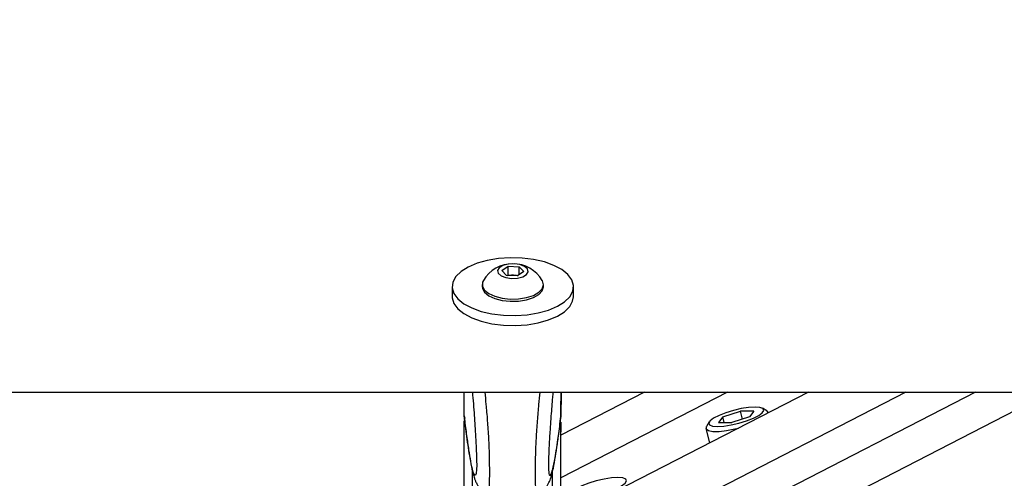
# Paper-space layout '2.5M DUO Surface Plate' of a CAD drawing. Header units: millimetres. Extents: x 20 to 18989, y 40 to 15016.
# Tile 11 of 109: x 3897 to 4203, y 6584 to 6727. Entities that reach past the tile are written whole.
import ezdxf

# ---------------------------------------------------------------- set-up
doc = ezdxf.new("R2010")
doc.units = ezdxf.units.MM
doc.layers.add('COMPONENT_GEOMETRY', color=7, linetype='Continuous')
doc.styles.add('SLDTEXTSTYLE1', font='TXT', dxfattribs={"width": 0.75})
doc.dimstyles.new('SLDDIMSTYLE0', dxfattribs={"dimtxt": 150, "dimasz": 6.604, "dimexe": 0, "dimexo": 0.0625, "dimgap": 37.5, "dimtad": 0, "dimtih": 1, "dimtoh": 1, "dimdec": 0, "dimlfac": 0.5, "dimrnd": 1e-09, "dimzin": 12, "dimdsep": 46, "dimtxsty": 'SLDTEXTSTYLE1', "dimsah": 1, "dimcen": 0.09, "dimadec": 0, "dimazin": 3, "dimtfac": 1, "dimtdec": 0, "dimtofl": 0, "dimtmove": 0, "dimatfit": 3, "dimfxl": 1, "dimfrac": 2, "dimtolj": 1, "dimtzin": 12, "dimarcsym": 0})

# ---------------------------------------------------------------- blocks, each defined once
blk = doc.blocks.new('_D_10')
at = {"layer": 'COMPONENT_GEOMETRY', "color": 7, "ltscale": 2}
for p, q in [((6638.52, 7959.49), (750.75, 7959.49)), ((757.1, 7959.49), (757.1, 5158.05)), ((757.1, 2118.49), (757.1, 4919.93)), ((6459.75, 2118.49), (750.75, 2118.49))]:
    blk.add_line(p, q, dxfattribs=at)
for points in [[(757.1, 7959.49), (756.08, 7952.89), (758.11, 7952.89)], [(757.1, 2118.49), (758.11, 2125.1), (756.08, 2125.1)]]:
    blk.add_solid(points, dxfattribs=at)
at = {"layer": 'COMPONENT_GEOMETRY', "color": 7, "ltscale": 2, "insert": (535.43, 5113.29), "char_height": 150, "attachment_point": 1, "style": 'SLDTEXTSTYLE1'}
blk.add_mtext('2921', dxfattribs=at)

psp = doc.layouts.new('2.5M DUO Surface Plate')

# ---------------------------------------------------------------- linework, layer by layer
at = {"color": 7, "linetype": 'Continuous', "lineweight": 25, "ltscale": 2}
for p, q in [((4046.73, 6648.7), (4048.7, 6650.06)), ((4048.21, 6647.21), (4046.73, 6648.7)), ((4048.69, 6647.32), (4048.7, 6650.06)), ((4048.7, 6650.06), (4052.15, 6649.92)), ((4053.63, 6648.42), (4051.66, 6647.07)), ((4052.15, 6649.92), (4053.63, 6648.42)), ((4052.15, 6647.4), (4052.15, 6649.92)), ((4051.66, 6647.07), (4048.21, 6647.21)), ((4048.51, 6647.19), (4048.69, 6647.32)), ((4048.69, 6647.32), (4050.42, 6647.25)), ((4050.42, 6647.25), (4051.84, 6647.19)), ((4031.37, 6643.76), (4031.37, 6640.68)), ((4040.67, 6644.41), (4040.67, 6643.74)), ((4059.67, 6643.72), (4059.67, 6644.39)), ((4068.97, 6640.63), (4068.97, 6643.71)), ((1512.02, 6611), (4051.92, 6611)), ((4035.12, 6603.62), (4035.13, 6611)), ((4051.92, 6611), (6591.82, 6611)), ((4091.09, 6611), (4065.11, 6597.65)), ((4065.12, 6603.25), (4065.13, 6611)), ((4065.12, 6603.25), (4065.13, 6611)), ((4065.13, 6611), (4065.12, 6603.25)), ((4065.12, 6605.48), (4065.13, 6611)), ((4065.12, 6603.58), (4065.13, 6611)), ((4065.12, 6605.19), (4065.13, 6611)), ((4141.89, 6611), (4082.11, 6580.28)), ((4129.01, 6605.23), (4127.61, 6606)), ((4035.12, 6603.62), (4035.12, 6603.61)), ((4035.12, 6603.61), (4035.24, 6602.98)), ((4065.12, 6603.57), (4064.99, 6602.95)), ((4065.12, 6603.57), (4065.12, 6605.19)), ((4065.12, 6603.58), (4065.12, 6603.57)), ((4115.34, 6603.37), (4114.04, 6601.63)), ((4115.34, 6603.37), (4120.79, 6605.1)), ((4115.79, 6601.63), (4115.34, 6603.37)), ((4123.64, 6603.37), (4118.19, 6601.63)), ((4124.94, 6605.1), (4120.79, 6605.1)), ((4121.42, 6602.66), (4120.79, 6605.1)), ((4124.94, 6605.1), (4123.64, 6603.37)), ((4129.49, 6604.63), (4129.47, 6604.73)), ((4034.91, 6445.09), (4035.12, 6602.16)), ((4064.95, 6478.67), (4065.12, 6601.65)), ((4065.11, 6597.65), (4065.12, 6601.66)), ((4065.12, 6601.67), (4065.12, 6598.82)), ((4110.09, 6599.75), (4111.25, 6595.25)), ((4111.1, 6601.76), (4110.25, 6600.41)), ((4114.04, 6601.63), (4118.19, 6601.63)), ((4065.12, 6598.82), (4065.11, 6598.7)), ((4065.11, 6597.65), (4065.12, 6598.82)), ((4065.11, 6598.41), (4065.12, 6598.53)), ((4065.12, 6598.53), (4065.12, 6598.82))]:
    psp.add_line(p, q, dxfattribs=at)
at = {"color": 8, "linetype": 'Continuous', "lineweight": 25, "ltscale": 2}
for p, q in [((4116.76, 6611), (4065.09, 6584.45)), ((4065.12, 6603.25), (4065.13, 6611)), ((4065.12, 6603.25), (4065.13, 6611)), ((4065.12, 6603.25), (4065.13, 6611)), ((4172.13, 6611), (4096.54, 6572.16)), ((4193.74, 6611), (4099.06, 6562.35)), ((4217.12, 6611), (4107.29, 6554.56)), ((4064.91, 6445.05), (4065.12, 6601.65)), ((4065.11, 6597.65), (4065.12, 6601.66)), ((4065.12, 6598.82), (4065.12, 6601.67)), ((4065.11, 6598.55), (4065.12, 6598.53)), ((4065.11, 6597.65), (4065.12, 6598.53)), ((4037.47, 6440.27), (4037.67, 6586.54)), ((4062.33, 6440.24), (4062.52, 6586.5))]:
    psp.add_line(p, q, dxfattribs=at)
at = {"color": 7, "linetype": 'Continuous', "lineweight": 25, "ltscale": 2, "flags": 128}
for points in [[(4031.9, 6641.63), (4033.12, 6639.97), (4034.99, 6638.45), (4037.44, 6637.14), (4040.39, 6636.08), (4043.71, 6635.31), (4047.28, 6634.87), (4050.96, 6634.76), (4054.6, 6635), (4058.08, 6635.58), (4061.26, 6636.47), (4064.01, 6637.64), (4066.22, 6639.04), (4067.83, 6640.63), (4068.75, 6642.33), (4068.96, 6644.09), (4068.44, 6645.83), (4067.23, 6647.49), (4065.35, 6649.01), (4062.9, 6650.32), (4059.96, 6651.39), (4056.64, 6652.15), (4053.07, 6652.6), (4049.39, 6652.7), (4045.74, 6652.46), (4042.26, 6651.88), (4039.08, 6650.99), (4036.34, 6649.82), (4034.12, 6648.42), (4032.52, 6646.84), (4031.6, 6645.13), (4031.39, 6643.38), (4031.9, 6641.63)], [(4049.79, 6646.3), (4051.63, 6646.4), (4053.25, 6646.83), (4054.4, 6647.52), (4054.91, 6648.37), (4054.7, 6649.25), (4053.8, 6650.03), (4052.35, 6650.58), (4050.57, 6650.82), (4048.73, 6650.73), (4047.11, 6650.3), (4045.95, 6649.61), (4045.44, 6648.76), (4045.66, 6647.88), (4046.55, 6647.1), (4048.01, 6646.55), (4049.79, 6646.3)], [(4041.03, 6645.65), (4040.78, 6645.09), (4040.74, 6643.85), (4041.41, 6642.66), (4042.72, 6641.59), (4044.59, 6640.74), (4046.87, 6640.15), (4049.39, 6639.88)], [(4049.39, 6639.88), (4051.98, 6639.94), (4054.43, 6640.34), (4056.56, 6641.04), (4058.22, 6641.98), (4059.28, 6643.11), (4059.67, 6644.33), (4059.35, 6645.55), (4059.31, 6645.62)], [(4040.67, 6643.74), (4040.74, 6643.19), (4041.41, 6641.99), (4042.72, 6640.93), (4044.59, 6640.07), (4046.87, 6639.48), (4049.39, 6639.21)], [(4049.39, 6639.21), (4051.97, 6639.28), (4054.42, 6639.67), (4056.56, 6640.37), (4058.22, 6641.31), (4059.28, 6642.44), (4059.67, 6643.66), (4059.67, 6643.72)], [(4031.37, 6640.68), (4031.38, 6640.3), (4031.9, 6638.56)], [(4031.9, 6638.56), (4033.11, 6636.9), (4034.99, 6635.38), (4037.44, 6634.06), (4040.38, 6633), (4043.7, 6632.23), (4047.27, 6631.79), (4050.95, 6631.69), (4054.6, 6631.93), (4058.08, 6632.51), (4061.25, 6633.4), (4064, 6634.57), (4066.22, 6635.97), (4067.82, 6637.55), (4068.74, 6639.25), (4068.97, 6640.63)], [(4125.34, 6606.37), (4123.35, 6606.25), (4121.05, 6605.9), (4118.62, 6605.34), (4116.26, 6604.62), (4114.16, 6603.8), (4112.5, 6602.94), (4111.4, 6602.12), (4110.96, 6601.4), (4111.21, 6600.84), (4112.13, 6600.48), (4113.64, 6600.36), (4115.63, 6600.48), (4117.93, 6600.84), (4120.36, 6601.4), (4122.72, 6602.12), (4124.82, 6602.94), (4126.48, 6603.8), (4127.58, 6604.62), (4128.02, 6605.34), (4127.77, 6605.9), (4126.85, 6606.25), (4125.34, 6606.37)], [(4129.48, 6604.62), (4129.13, 6605.16), (4129.01, 6605.23)], [(4110.25, 6600.41), (4110.17, 6600.27), (4110.16, 6599.59), (4110.87, 6599.11), (4112.23, 6598.86), (4114.16, 6598.86), (4116.5, 6599.11), (4119.09, 6599.59), (4120.2, 6599.86)], [(4082.81, 6584.51), (4080.82, 6584.39), (4078.51, 6584.04), (4076.08, 6583.48), (4073.73, 6582.76), (4071.63, 6581.94), (4069.97, 6581.08), (4068.87, 6580.26), (4068.42, 6579.54), (4068.67, 6578.98), (4069.59, 6578.63), (4071.11, 6578.5), (4073.1, 6578.63), (4075.4, 6578.98), (4077.83, 6579.54), (4080.19, 6580.26), (4082.28, 6581.08), (4083.95, 6581.94), (4085.05, 6582.76), (4085.49, 6583.48), (4085.24, 6584.04), (4084.32, 6584.39), (4082.81, 6584.51)]]:
    psp.add_lwpolyline(points, dxfattribs=at)
at = {"color": 7, "linetype": 'Continuous', "lineweight": 25, "ltscale": 4}
for centre, radius, start, end in [((4050.17, 6640.21), 10.63, 30.6326, 149.2134), ((4050.16, 6641.23), 6.03, 87.5371, 99.731), ((4050.23, 6641.69), 5.57, 75.151, 88.0043)]:
    psp.add_arc(centre, radius, start, end, dxfattribs=at)
at = {"color": 7, "linetype": 'Continuous', "lineweight": 25, "ltscale": 2}
for points, knots in [([(4037.63, 6611), (4037.83, 6608.61), (4038.13, 6604.95), (4038.51, 6599.34), (4038.75, 6595.1), (4038.9, 6591.66), (4038.96, 6589.5), (4038.97, 6588.46), (4038.96, 6587.67), (4038.93, 6586.97), (4038.89, 6586.69), (4038.87, 6586.56)], [0, 0, 0, 0, 0.331316, 0.50882, 0.685552, 0.80279, 0.857607, 0.894244, 0.909622, 0.955681, 1, 1, 1, 1]), ([(4062.63, 6611), (4062.58, 6610.47), (4062.38, 6608.2), (4062.07, 6604.31), (4061.72, 6599.32), (4061.46, 6595.1), (4061.3, 6591.63), (4061.24, 6589.47), (4061.22, 6588.43), (4061.23, 6587.64), (4061.26, 6586.93), (4061.3, 6586.65), (4061.32, 6586.52)], [0, 0, 0, 0, 0.0782423, 0.334365, 0.5087731, 0.68642, 0.8029708, 0.8574648, 0.8938879, 0.9091803, 0.9549652, 1, 1, 1, 1]), ([(4035.15, 6602.96), (4035.21, 6602.43), (4035.49, 6600.08), (4035.98, 6596.41), (4036.59, 6592.17), (4037.19, 6588.6), (4037.72, 6586.11), (4038.16, 6584.56), (4038.51, 6583.58), (4038.9, 6582.73), (4039.51, 6581.76), (4040.46, 6580.77), (4041.4, 6580.04), (4042.05, 6579.86), (4042.16, 6579.83)], [0, 0, 0, 0, 0.0537718, 0.2368376, 0.4058851, 0.5637757, 0.7316502, 0.8163079, 0.8644467, 0.9034781, 0.9332659, 0.9629549, 0.9939196, 1, 1, 1, 1]), ([(4064.28, 6596.84), (4064.41, 6597.75), (4064.68, 6599.65), (4064.94, 6601.81), (4065.08, 6602.93)], [0, 0, 0, 0, 0.4789729, 1, 1, 1, 1]), ([(4058.03, 6579.83), (4058.28, 6579.92), (4059, 6580.18), (4059.91, 6580.92), (4060.72, 6581.81), (4061.25, 6582.65), (4061.62, 6583.43), (4061.94, 6584.27), (4062.32, 6585.52), (4062.82, 6587.64), (4063.41, 6590.89), (4063.91, 6594.09), (4064.2, 6596.21), (4064.28, 6596.84)], [0, 0, 0, 0, 0.018928, 0.053999, 0.087742, 0.123244, 0.1647, 0.220232, 0.304805, 0.475279, 0.697841, 0.909532, 1, 1, 1, 1])]:
    psp.add_open_spline(points, degree=3, knots=knots, dxfattribs=at)
at = {"color": 8, "linetype": 'Continuous', "lineweight": 25, "ltscale": 2}
for points, knots in [([(4042.22, 6580.02), (4042.32, 6579.91), (4042.52, 6579.69), (4042.77, 6580.43), (4042.93, 6581.83), (4042.99, 6583.85), (4043, 6585.85), (4043, 6588.33), (4042.93, 6592.27), (4042.73, 6597.06), (4042.38, 6602.25), (4041.98, 6607.05), (4041.69, 6609.76), (4041.56, 6611)], [0, 0, 0, 0, 0.091574, 0.18193, 0.291245, 0.355099, 0.382859, 0.449135, 0.519188, 0.626973, 0.758231, 0.890002, 1, 1, 1, 1]), ([(4057.96, 6580), (4057.86, 6579.89), (4057.66, 6579.67), (4057.4, 6580.41), (4057.24, 6581.81), (4057.19, 6583.83), (4057.19, 6585.83), (4057.2, 6588.32), (4057.28, 6592.25), (4057.49, 6597.02), (4057.86, 6602.19), (4058.26, 6606.99), (4058.55, 6609.75), (4058.69, 6611)], [0, 0, 0, 0, 0.092046, 0.182435, 0.291785, 0.355662, 0.383431, 0.449732, 0.519809, 0.627633, 0.757351, 0.89071, 1, 1, 1, 1]), ([(4038.87, 6586.56), (4038.85, 6586.28), (4038.77, 6585.55), (4038.53, 6585.06), (4038.15, 6585.36), (4037.58, 6587.25), (4036.83, 6590.96), (4035.98, 6596.51), (4035.38, 6601.47), (4035.12, 6603.62)], [0, 0, 0, 0, 0.03268, 0.085872, 0.221633, 0.352929, 0.538339, 0.799814, 1, 1, 1, 1]), ([(4061.32, 6586.52), (4061.34, 6586.24), (4061.41, 6585.51), (4061.66, 6585.03), (4062.04, 6585.32), (4062.61, 6587.21), (4063.37, 6590.92), (4064.23, 6596.47), (4064.85, 6601.43), (4065.12, 6603.58)], [0, 0, 0, 0, 0.032227, 0.08545, 0.221274, 0.352626, 0.538123, 0.79972, 1, 1, 1, 1])]:
    psp.add_open_spline(points, degree=3, knots=knots, dxfattribs=at)

# ---------------------------------------------------------------- dimensions: what is measured, and where the dimension line sits
at = {"layer": 'COMPONENT_GEOMETRY', "color": 7, "ltscale": 2}
dim = psp.add_linear_dim(base=(757.09728543, 7959.49114567), p1=(6462.28916435, 2118.49114567), p2=(6641.06280495, 7959.49114567), angle=90, dimstyle='SLDDIMSTYLE0', dxfattribs=at)
dim.commit()
dim.dimension.update_dxf_attribs({"geometry": '_D_10', "text_midpoint": (757.09728543, 5038.99114567), "dimtype": 160})

doc.saveas('drawing.dxf')
